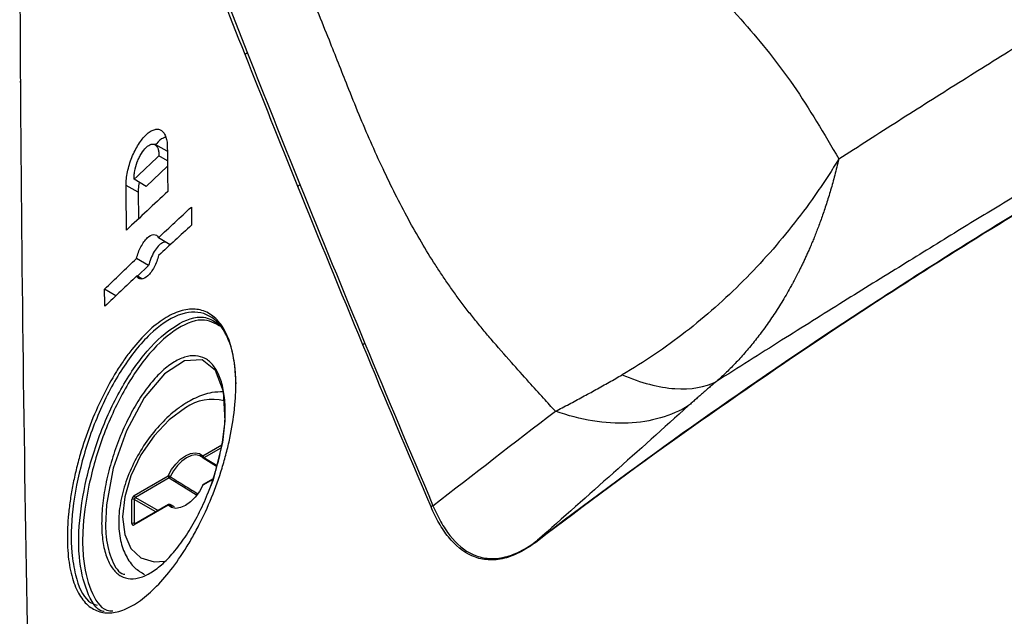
# Model space of a CAD drawing. Header units: millimetres. Extents: x 156 to 887, y -58 to 920.
# Tile 54 of 118: x 717 to 746, y 80 to 98. Entities that reach past the tile are written whole.
import ezdxf

# ---------------------------------------------------------------- set-up
doc = ezdxf.new("R2010")
doc.units = ezdxf.units.MM

msp = doc.modelspace()

# ---------------------------------------------------------------- linework, layer by layer
at = {"color": 7, "linetype": 'Continuous', "lineweight": 25}
for p, q in [((721.003, 94.394), (720.637, 94.596)), ((721.013, 94.103), (720.752, 94.253)), ((720.362, 93.322), (721.015, 93.94)), ((720.125, 93.148), (719.757, 93.354)), ((720.362, 93.322), (720.002, 93.543)), ((720.125, 93.148), (720.134, 92.341)), ((721.745, 92.153), (721.6, 92.018)), ((721.1, 91.551), (720.74, 91.771)), ((720.44, 90.925), (720.073, 91.14)), ((720.44, 90.925), (720.101, 90.598)), ((720.238, 90.523), (720.08, 90.61)), ((719.447, 90.008), (719.104, 90.206)), ((722.099, 85.085), (722.097, 85.086)), ((722.099, 85.085), (722.498, 84.84)), ((720.007, 83.948), (721.035, 84.542)), ((721.07, 84.481), (720.041, 83.888)), ((722.4, 84.451), (722.098, 84.277)), ((719.936, 83.094), (719.936, 83.826)), ((720.006, 83.827), (720.041, 83.888)), ((720.006, 83.827), (720.006, 83.094)), ((721.035, 83.647), (720.007, 83.053)), ((721.046, 83.669), (720.017, 83.076)), ((721.223, 83.6), (721.095, 83.67)), ((721.099, 83.667), (721.165, 83.618)), ((720.018, 83.076), (720.017, 83.076))]:
    msp.add_line(p, q, dxfattribs=at)
at = {"color": 8, "linetype": 'Continuous', "lineweight": 25}
for p, q in [((722.088, 85.149), (722.66, 85.48)), ((722.636, 85.386), (722.122, 85.089)), ((722.394, 84.431), (722.088, 84.254)), ((720.662, 83.448), (720.006, 83.827)), ((720.041, 83.888), (720.733, 83.489)), ((721.223, 83.6), (721.099, 83.667)), ((720.016, 83.071), (720.006, 83.094)), ((720.006, 83.094), (720.029, 83.083))]:
    msp.add_line(p, q, dxfattribs=at)
at = {"color": 7, "linetype": 'Continuous', "lineweight": 25, "flags": 128}
for points in [[(722.238, 84.006), (722.416, 84.429), (722.698, 85.554), (722.77, 86.214), (722.717, 87.103), (722.471, 87.744), (722.062, 88.067), (721.527, 88.037), (720.92, 87.642), (720.308, 86.906), (719.768, 85.906), (719.369, 84.771), (719.16, 83.657), (719.132, 83.033), (719.132, 83.033)], [(721.035, 84.542), (721.14, 84.731), (721.267, 84.901), (721.41, 85.044), (721.561, 85.152), (721.713, 85.219), (721.856, 85.242), (721.983, 85.218), (722.088, 85.149)], [(722.094, 85.089), (721.995, 85.153), (721.875, 85.176), (721.739, 85.155), (721.596, 85.092), (721.453, 84.989), (721.317, 84.854), (721.197, 84.693), (721.099, 84.514)], [(722.088, 84.254), (721.983, 84.065), (721.856, 83.894), (721.713, 83.751), (721.561, 83.643), (721.41, 83.576), (721.267, 83.554), (721.14, 83.578), (721.035, 83.647)], [(722.078, 84.255), (722.078, 84.255), (722.079, 84.255), (722.083, 84.255), (722.088, 84.254)]]:
    msp.add_lwpolyline(points, dxfattribs=at)
at = {"color": 8, "linetype": 'Continuous', "lineweight": 25, "flags": 128}
for points in [[(721.561, 86.606), (721.067, 86.245), (720.605, 85.758), (720.209, 85.179), (719.906, 84.546), (719.715, 83.903), (719.649, 83.294), (719.715, 82.76), (719.906, 82.338), (720.209, 82.056), (720.605, 81.934), (720.932, 81.95)], [(721.095, 83.67), (721.096, 83.669), (721.099, 83.667)]]:
    msp.add_lwpolyline(points, dxfattribs=at)
at = {"color": 7, "linetype": 'Continuous', "lineweight": 25}
for centre, radius, start, end in [((723.444, 97.278), 0.09, 89.0454, 145.4522), ((716.566, 96.505), 0.0284, 131.7653, 225.2768), ((725.047, 93.277), 0.0906, 92.4094, 144.956), ((727.019, 88.47), 0.0912, 95.9382, 144.377), ((722.165, 85.153), 0.0772, 182.6952, 236.15), ((722.123, 85.129), 0.05, 225.3024, 238.5005), ((720.937, 84.232), 0.325, 60.1284, 72.3121), ((721.113, 84.546), 0.0772, 182.6952, 236.15), ((721.028, 84.548), 0.0781, 302.0659, 334.5756), ((722.123, 84.233), 0.05, 119.9973, 154.9956), ((719.972, 83.757), 0.0772, 63.854, 117.3007), ((720.084, 83.952), 0.0772, 182.6952, 236.15), ((721.079, 83.62), 0.051, 67.3885, 148.7083), ((721.071, 83.626), 0.05, 61.5646, 119.9973), ((729.089, 83.545), 0.0919, 99.11, 143.7952), ((719.972, 83.025), 0.0772, 63.854, 117.3007), ((732.279, 82.557), 0.0425, 134.9671, 184.7011)]:
    msp.add_arc(centre, radius, start, end, dxfattribs=at)
at = {"color": 8, "linetype": 'Continuous', "lineweight": 25}
for centre, radius, start, end in [((722.382, 85.423), 1.44, 75.7397, 124.7338), ((722.12, 85.121), 0.0429, 139.5444, 220.8388), ((722.107, 85.109), 0.0247, 250.7643, 306.7981), ((722.112, 84.257), 0.0247, 125.1375, 186.1747), ((721.059, 83.65), 0.0241, 124.1966, 187.1156), ((720.032, 83.055), 0.0247, 125.1375, 186.1747)]:
    msp.add_arc(centre, radius, start, end, dxfattribs=at)
for start_param, end_param in [(1.667215, 1.689936), (4.565056, 4.613856)]:
    msp.add_ellipse((723.927, 83.345), major_axis=(17.553, -10.832), ratio=0.026156, start_param=start_param, end_param=end_param, dxfattribs=at)
at = {"color": 7, "linetype": 'Continuous', "lineweight": 25}
for centre, major_axis, ratio, start_param, end_param in [((720.007, 83.867), (0.05, 0.0866), 0.578085, 0.785926, 2.355504), ((720.007, 83.135), (0.0501, 0.0867), 0.576679, 2.356722, 3.926301)]:
    msp.add_ellipse(centre, major_axis=major_axis, ratio=ratio, start_param=start_param, end_param=end_param, dxfattribs=at)
for points, knots in [([(741.395, 94.16), (741.696, 94.354), (742.3, 94.743), (743.208, 95.323), (744.123, 95.904), (745.044, 96.484), (745.971, 97.065), (746.904, 97.646), (747.843, 98.227), (748.788, 98.809), (749.739, 99.39), (750.697, 99.971), (751.66, 100.553), (752.63, 101.135), (753.605, 101.717), (754.587, 102.299), (755.575, 102.881), (756.569, 103.463), (757.569, 104.045), (758.906, 104.82), (760.57, 105.775), (762.551, 106.898), (764.506, 107.993), (766.436, 109.059), (768.341, 110.098), (770.22, 111.109), (772.075, 112.091), (773.904, 113.046), (775.115, 113.666), (775.716, 113.973)], [0, 0, 0, 0, 0.026272, 0.052719, 0.079342, 0.106141, 0.133116, 0.160268, 0.187598, 0.215104, 0.242789, 0.270651, 0.298692, 0.326912, 0.355311, 0.383889, 0.412647, 0.441584, 0.470702, 0.5, 0.558409, 0.616099, 0.673073, 0.729332, 0.784879, 0.839716, 0.893847, 0.947274, 1, 1, 1, 1]), ([(775.202, 109.068), (774.783, 108.846), (773.958, 108.41), (772.742, 107.764), (771.568, 107.138), (770.434, 106.53), (769.342, 105.942), (768.29, 105.373), (767.28, 104.824), (766.31, 104.295), (764.67, 103.396), (762.291, 102.08), (759.111, 100.293), (755.297, 98.111), (751.093, 95.651), (747.504, 93.497), (744.974, 91.953), (743.288, 90.917), (741.503, 89.81), (739.621, 88.633), (738.34, 87.824), (737.682, 87.408)], [0, 0, 0, 0, 0.031581, 0.06222, 0.091913, 0.120657, 0.148446, 0.175279, 0.201153, 0.226064, 0.25001, 0.327965, 0.411306, 0.500001, 0.631003, 0.749991, 0.793801, 0.840724, 0.890746, 0.943845, 1, 1, 1, 1]), ([(772.442, 105.763), (768.64, 104.108), (764.948, 102.38), (757.782, 98.783), (754.309, 96.913), (749.264, 94.001), (747.609, 93.012), (744.364, 91.004), (742.773, 89.984), (738.096, 86.879), (735.103, 84.747), (732.237, 82.553)], [0, 0, 0, 0, 0.25, 0.25, 0.5, 0.5, 0.625, 0.625, 0.75, 0.75, 1, 1, 1, 1]), ([(732.249, 82.587), (735.116, 84.782), (738.109, 86.914), (742.787, 90.019), (744.378, 91.039), (747.623, 93.047), (749.278, 94.036), (754.322, 96.948), (757.795, 98.817), (764.959, 102.414), (768.65, 104.141), (772.452, 105.795)], [0, 0, 0, 0, 0.25, 0.25, 0.375, 0.375, 0.5, 0.5, 0.75, 0.75, 1, 1, 1, 1]), ([(732.79, 86.502), (732.671, 86.633), (732.404, 86.928), (731.957, 87.422), (731.424, 88.02), (730.948, 88.561), (730.565, 89.011), (730.304, 89.333), (730.053, 89.655), (729.812, 89.977), (729.581, 90.3), (729.359, 90.622), (728.916, 91.294), (728.286, 92.37), (727.523, 93.895), (726.931, 95.247), (726.41, 96.55), (725.995, 97.598), (725.591, 98.603), (725.279, 99.35), (724.907, 100.203), (724.456, 101.159), (723.983, 102.057), (723.611, 102.702), (723.346, 103.14), (723.069, 103.577), (722.78, 104.015), (722.579, 104.31), (722.478, 104.457)], [0, 0, 0, 0, 0.023657, 0.053141, 0.088613, 0.130264, 0.148904, 0.167447, 0.185884, 0.204204, 0.2224, 0.24046, 0.258375, 0.334595, 0.417808, 0.507428, 0.554977, 0.631089, 0.679949, 0.72127, 0.755175, 0.821944, 0.880405, 0.904559, 0.928547, 0.952417, 0.97622, 1, 1, 1, 1]), ([(716.527, 100.967), (716.529, 100.238), (716.531, 99.508), (716.535, 98.778), (716.538, 98.028), (716.542, 97.277), (716.547, 96.526)], [0, 0, 0, 0, 0.00535082, 0.00535082, 0.00535082, 0.01084987, 0.01084987, 0.01084987, 0.01084987]), ([(716.547, 96.526), (716.622, 84.431), (716.873, 72.235), (717.511, 53.796), (717.768, 47.626), (718.368, 35.239), (718.712, 29.023), (719.099, 22.784)], [0, 0, 0, 0, 0.5, 0.5, 0.75, 0.75, 1, 1, 1, 1]), ([(719.757, 93.354), (719.756, 93.418), (719.759, 93.485), (719.774, 93.623), (719.786, 93.697), (719.817, 93.843), (719.836, 93.917), (719.88, 94.064), (719.906, 94.138), (719.992, 94.351), (720.06, 94.487), (720.171, 94.662), (720.21, 94.717), (720.289, 94.816), (720.329, 94.859), (720.41, 94.935), (720.451, 94.968), (720.531, 95.019), (720.57, 95.038), (720.646, 95.061), (720.683, 95.066), (720.751, 95.062), (720.784, 95.053), (720.844, 95.02), (720.871, 94.996), (720.918, 94.935), (720.939, 94.898), (720.972, 94.811), (720.985, 94.763), (721.003, 94.654), (721.008, 94.594), (721.009, 94.53)], [0, 0, 0, 0, 0.0625, 0.0625, 0.125, 0.125, 0.1875, 0.1875, 0.25, 0.25, 0.375, 0.375, 0.4375, 0.4375, 0.5, 0.5, 0.5625, 0.5625, 0.625, 0.625, 0.6875, 0.6875, 0.75, 0.75, 0.8125, 0.8125, 0.875, 0.875, 0.9375, 0.9375, 1, 1, 1, 1]), ([(720.96, 94.815), (720.937, 94.81), (720.849, 94.793), (720.736, 94.706), (720.66, 94.6), (720.651, 94.588)], [0, 0, 0, 0, 0.244959, 0.910866, 1, 1, 1, 1]), ([(720.002, 93.543), (720, 93.581), (720, 93.622), (720.006, 93.707), (720.012, 93.752), (720.037, 93.888), (720.064, 93.983), (720.115, 94.118), (720.135, 94.163), (720.176, 94.247), (720.198, 94.287), (720.267, 94.399), (720.317, 94.463), (720.394, 94.535), (720.419, 94.555), (720.469, 94.587), (720.494, 94.599), (720.541, 94.612), (720.564, 94.615), (720.606, 94.61), (720.627, 94.603), (720.681, 94.568), (720.71, 94.525), (720.737, 94.439), (720.744, 94.406), (720.752, 94.334), (720.754, 94.295), (720.752, 94.253)], [0, 0, 0, 0, 0.0625, 0.0625, 0.125, 0.125, 0.25, 0.25, 0.3125, 0.3125, 0.375, 0.375, 0.5, 0.5, 0.5625, 0.5625, 0.625, 0.625, 0.6875, 0.6875, 0.75, 0.75, 0.875, 0.875, 0.9375, 0.9375, 1, 1, 1, 1]), ([(741.395, 94.16), (741.293, 93.993), (741.188, 93.825), (740.974, 93.495), (740.864, 93.332), (740.529, 92.848), (740.296, 92.531), (739.813, 91.913), (739.561, 91.61), (739.041, 91.022), (738.773, 90.736), (738.221, 90.183), (737.937, 89.915), (737.352, 89.397), (737.051, 89.147), (736.129, 88.432), (735.488, 87.997), (734.818, 87.609)], [0, 0, 0, 0, 0.0625, 0.0625, 0.125, 0.125, 0.25, 0.25, 0.375, 0.375, 0.5, 0.5, 0.625, 0.625, 0.75, 0.75, 1, 1, 1, 1]), ([(741.395, 94.16), (741.376, 94.077), (741.337, 93.913), (741.275, 93.672), (741.212, 93.44), (741.148, 93.217), (741.084, 93.003), (741.019, 92.798), (740.954, 92.602), (740.889, 92.413), (740.824, 92.234), (740.76, 92.062), (740.697, 91.899), (740.635, 91.743), (740.573, 91.595), (740.513, 91.455), (740.455, 91.322), (740.398, 91.197), (740.344, 91.079), (740.291, 90.968), (740.24, 90.863), (740.192, 90.766), (740.146, 90.675), (740.103, 90.591), (740.062, 90.514), (740.024, 90.442), (739.989, 90.377), (739.882, 90.182), (739.699, 89.863), (739.43, 89.436), (739.152, 89.036), (738.868, 88.661), (738.579, 88.312), (738.286, 87.988), (737.99, 87.686), (737.787, 87.502), (737.687, 87.41)], [0, 0, 0, 0, 0.029889, 0.058948, 0.087172, 0.114556, 0.141093, 0.166782, 0.191617, 0.215598, 0.238721, 0.260985, 0.28239, 0.302934, 0.322617, 0.34144, 0.359402, 0.376505, 0.392749, 0.408135, 0.422665, 0.436339, 0.449159, 0.461127, 0.472244, 0.482511, 0.49193, 0.500502, 0.567908, 0.633926, 0.69853, 0.761712, 0.823461, 0.883763, 0.942611, 1, 1, 1, 1]), ([(720.157, 93.448), (720.144, 93.379), (720.125, 93.273), (720.125, 93.181), (720.125, 93.148)], [0, 0, 0, 0, 0.648929, 1, 1, 1, 1]), ([(720.073, 91.14), (720.088, 91.202), (720.108, 91.263), (720.153, 91.384), (720.18, 91.443), (720.266, 91.606), (720.333, 91.699), (720.468, 91.827), (720.536, 91.863), (720.655, 91.867), (720.706, 91.835), (720.74, 91.771)], [0, 0, 0, 0, 0.125, 0.125, 0.25, 0.25, 0.5, 0.5, 0.75, 0.75, 1, 1, 1, 1]), ([(720.953, 91.641), (720.922, 91.637), (720.853, 91.627), (720.731, 91.522), (720.608, 91.355), (720.503, 91.145), (720.46, 90.996), (720.44, 90.925)], [0, 0, 0, 0, 0.169778, 0.380228, 0.594156, 0.807965, 1, 1, 1, 1]), ([(720.746, 91.233), (720.73, 91.17), (720.711, 91.109), (720.664, 90.988), (720.638, 90.93), (720.551, 90.768), (720.483, 90.676), (720.348, 90.55), (720.28, 90.515), (720.162, 90.512), (720.113, 90.545), (720.08, 90.61)], [0, 0, 0, 0, 0.125, 0.125, 0.25, 0.25, 0.5, 0.5, 0.75, 0.75, 1, 1, 1, 1]), ([(723.087, 87.392), (723.089, 87.261), (723.087, 87.126), (723.074, 86.849), (723.063, 86.707), (723.017, 86.277), (722.97, 85.984), (722.875, 85.534), (722.839, 85.381), (722.76, 85.078), (722.717, 84.927), (722.579, 84.477), (722.472, 84.179), (722.234, 83.591), (722.105, 83.31), (721.898, 82.906), (721.827, 82.774), (721.68, 82.517), (721.604, 82.391), (721.374, 82.031), (721.216, 81.81), (720.893, 81.408), (720.726, 81.226), (720.398, 80.915), (720.235, 80.784), (719.992, 80.626), (719.911, 80.58), (719.752, 80.502), (719.675, 80.471), (719.446, 80.396), (719.3, 80.375), (719.019, 80.39), (718.889, 80.428), (718.71, 80.527), (718.653, 80.567), (718.545, 80.662), (718.493, 80.717), (718.348, 80.903), (718.266, 81.053), (718.13, 81.405), (718.076, 81.609), (718.001, 82.057), (717.98, 82.305), (717.971, 82.826), (717.982, 83.1), (718.025, 83.533), (718.043, 83.681), (718.087, 83.977), (718.113, 84.126), (718.172, 84.426), (718.205, 84.577), (718.279, 84.881), (718.32, 85.035), (718.452, 85.491), (718.553, 85.79), (718.778, 86.375), (718.904, 86.663), (719.171, 87.206), (719.313, 87.464), (719.537, 87.827), (719.615, 87.945), (719.77, 88.168), (719.849, 88.275), (720.088, 88.577), (720.251, 88.758), (720.584, 89.074), (720.749, 89.205), (720.994, 89.361), (721.076, 89.407), (721.237, 89.484), (721.318, 89.516), (721.555, 89.589), (721.706, 89.609), (721.922, 89.595), (721.992, 89.582), (722.128, 89.543), (722.194, 89.515), (722.382, 89.412), (722.495, 89.315), (722.646, 89.127), (722.694, 89.056), (722.781, 88.903), (722.82, 88.82), (722.927, 88.553), (722.982, 88.352), (723.061, 87.9), (723.083, 87.655), (723.087, 87.392)], [0, 0, 0, 0, 0.015625, 0.015625, 0.03125, 0.03125, 0.0625, 0.0625, 0.078125, 0.078125, 0.09375, 0.09375, 0.125, 0.125, 0.15625, 0.15625, 0.171875, 0.171875, 0.1875, 0.1875, 0.21875, 0.21875, 0.25, 0.25, 0.28125, 0.28125, 0.296875, 0.296875, 0.3125, 0.3125, 0.34375, 0.34375, 0.375, 0.375, 0.390625, 0.390625, 0.40625, 0.40625, 0.4375, 0.4375, 0.46875, 0.46875, 0.5, 0.5, 0.53125, 0.53125, 0.546875, 0.546875, 0.5625, 0.5625, 0.578125, 0.578125, 0.59375, 0.59375, 0.625, 0.625, 0.65625, 0.65625, 0.6875, 0.6875, 0.703125, 0.703125, 0.71875, 0.71875, 0.75, 0.75, 0.78125, 0.78125, 0.796875, 0.796875, 0.8125, 0.8125, 0.84375, 0.84375, 0.859375, 0.859375, 0.875, 0.875, 0.90625, 0.90625, 0.921875, 0.921875, 0.9375, 0.9375, 0.96875, 0.96875, 1, 1, 1, 1]), ([(723.097, 87.339), (723.083, 87.586), (723.044, 88.25), (722.856, 88.746), (722.548, 89.226), (722.142, 89.558), (721.354, 89.505), (720.479, 88.911), (719.634, 87.862), (718.916, 86.507), (718.391, 85.004), (718.1, 83.508), (718.07, 82.327), (718.236, 81.373), (718.484, 80.757), (718.79, 80.645), (718.882, 80.612)], [0, 0, 0, 0, 0.050217, 0.134811, 0.135046, 0.222095, 0.311153, 0.400988, 0.489842, 0.576347, 0.660228, 0.742884, 0.825565, 0.877071, 0.963118, 1, 1, 1, 1]), ([(719.094, 80.419), (719.087, 80.42), (718.846, 80.454), (718.548, 81.001), (718.324, 81.88), (718.309, 83.004), (718.476, 84.27), (718.924, 85.795), (719.581, 87.223), (720.397, 88.41), (721.276, 89.173), (722.046, 89.462), (722.408, 89.251), (722.55, 89.168)], [0, 0, 0, 0, 0.00349, 0.1121962, 0.2174816, 0.2788729, 0.383367, 0.4877487, 0.5942625, 0.7039999, 0.8157556, 0.92743, 1, 1, 1, 1]), ([(722.698, 89.03), (722.521, 89.138), (722.13, 89.376), (721.33, 89.088), (720.468, 88.329), (719.67, 87.161), (719.027, 85.754), (718.59, 84.252), (718.426, 83.004), (718.443, 81.901), (718.658, 81.022), (718.999, 80.467), (719.295, 80.445), (719.357, 80.44)], [0, 0, 0, 0, 0.08873, 0.195527, 0.302418, 0.407382, 0.509252, 0.609063, 0.708962, 0.767649, 0.868298, 0.972232, 1, 1, 1, 1]), ([(719.016, 83.022), (719.013, 83.216), (719.022, 83.419), (719.064, 83.844), (719.097, 84.061), (719.162, 84.391), (719.187, 84.502), (719.242, 84.725), (719.272, 84.838), (719.37, 85.173), (719.444, 85.391), (719.61, 85.82), (719.703, 86.032), (719.9, 86.43), (720.004, 86.618), (720.169, 86.884), (720.225, 86.971), (720.34, 87.135), (720.398, 87.213), (720.574, 87.435), (720.693, 87.567), (720.876, 87.741), (720.937, 87.794), (721.058, 87.891), (721.179, 87.977), (721.298, 88.044), (721.416, 88.101), (721.475, 88.125), (721.649, 88.179), (721.759, 88.193), (721.969, 88.179), (722.07, 88.15), (722.252, 88.05), (722.335, 87.978), (722.445, 87.84), (722.48, 87.788), (722.543, 87.676), (722.601, 87.554), (722.647, 87.415), (722.687, 87.267), (722.705, 87.188), (722.747, 86.939), (722.763, 86.761), (722.77, 86.38), (722.76, 86.175), (722.716, 85.753), (722.681, 85.533), (722.589, 85.093), (722.532, 84.873), (722.431, 84.54), (722.394, 84.429), (722.317, 84.209), (722.276, 84.101), (722.147, 83.781), (722.053, 83.575), (721.901, 83.275), (721.848, 83.177), (721.741, 82.988), (721.632, 82.807), (721.519, 82.637), (721.403, 82.474), (721.344, 82.396), (721.165, 82.172), (721.045, 82.041), (720.865, 81.869), (720.805, 81.817), (720.684, 81.72), (720.623, 81.676), (720.445, 81.56), (720.329, 81.503), (720.103, 81.429), (719.993, 81.413), (719.789, 81.425), (719.693, 81.452), (719.515, 81.55), (719.434, 81.62), (719.328, 81.756), (719.295, 81.806), (719.234, 81.917), (719.206, 81.978), (719.13, 82.173), (719.091, 82.32), (719.036, 82.648), (719.02, 82.829), (719.016, 83.022)], [0, 0, 0, 0, 0.03125, 0.03125, 0.0625, 0.0625, 0.078125, 0.078125, 0.09375, 0.09375, 0.125, 0.125, 0.15625, 0.15625, 0.1875, 0.1875, 0.203125, 0.203125, 0.21875, 0.21875, 0.25, 0.25, 0.265625, 0.265625, 0.28125, 0.296875, 0.296875, 0.3125, 0.3125, 0.34375, 0.34375, 0.375, 0.375, 0.40625, 0.40625, 0.421875, 0.421875, 0.4375, 0.453125, 0.453125, 0.46875, 0.46875, 0.5, 0.5, 0.53125, 0.53125, 0.5625, 0.5625, 0.59375, 0.59375, 0.609375, 0.609375, 0.625, 0.625, 0.65625, 0.65625, 0.671875, 0.671875, 0.6875, 0.703125, 0.703125, 0.71875, 0.71875, 0.75, 0.75, 0.765625, 0.765625, 0.78125, 0.78125, 0.8125, 0.8125, 0.84375, 0.84375, 0.875, 0.875, 0.90625, 0.90625, 0.921875, 0.921875, 0.9375, 0.9375, 0.96875, 0.96875, 1, 1, 1, 1]), ([(732.79, 86.502), (732.86, 86.538), (732.998, 86.609), (733.205, 86.717), (733.411, 86.827), (733.617, 86.937), (733.821, 87.048), (734.023, 87.159), (734.224, 87.271), (734.424, 87.384), (734.621, 87.496), (734.752, 87.572), (734.818, 87.61)], [0, 0, 0, 0, 0.105296, 0.209492, 0.312557, 0.414462, 0.515178, 0.614678, 0.712936, 0.809925, 0.905621, 1, 1, 1, 1]), ([(734.818, 87.609), (735.388, 87.365), (735.93, 87.222), (736.903, 87.154), (737.333, 87.229), (737.685, 87.409)], [0, 0, 0, 0, 0.5, 0.5, 1, 1, 1, 1]), ([(737.682, 87.408), (737.646, 87.378), (737.574, 87.317), (737.467, 87.226), (737.36, 87.134), (737.255, 87.042), (737.149, 86.95), (737.044, 86.858), (736.94, 86.765), (736.871, 86.704), (736.837, 86.673)], [0, 0, 0, 0, 0.116454, 0.235143, 0.356176, 0.479658, 0.605687, 0.73436, 0.865768, 1, 1, 1, 1]), ([(722.718, 87.091), (722.598, 87.089), (722.315, 87.085), (721.951, 86.955), (721.716, 86.828), (721.644, 86.789)], [0, 0, 0, 0, 0.337433, 0.797792, 1, 1, 1, 1]), ([(721.644, 86.789), (721.552, 86.732), (721.288, 86.567), (720.871, 86.201), (720.426, 85.676), (720.051, 85.078), (719.765, 84.439), (719.581, 83.788), (719.512, 83.154), (719.565, 82.584), (719.738, 82.11), (719.986, 81.747), (720.217, 81.609), (720.321, 81.548)], [0, 0, 0, 0, 0.0531529, 0.1524734, 0.2515121, 0.3503024, 0.4491686, 0.5484416, 0.6485556, 0.7498655, 0.8413016, 0.9284418, 1, 1, 1, 1]), ([(736.837, 86.673), (736.314, 86.353), (735.687, 86.173), (734.306, 86.114), (733.554, 86.237), (732.79, 86.502)], [0, 0, 0, 0, 0.5, 0.5, 1, 1, 1, 1]), ([(732.237, 82.553), (732.054, 82.413), (731.875, 82.3), (731.61, 82.168), (731.522, 82.13), (731.349, 82.068), (731.262, 82.044), (731.009, 81.99), (730.848, 81.982), (730.619, 82.005), (730.544, 82.018), (730.398, 82.057), (730.327, 82.082), (729.985, 82.232), (729.75, 82.431), (729.441, 82.814), (729.345, 82.956), (729.17, 83.262), (729.089, 83.426), (729.015, 83.6)], [0, 0, 0, 0, 0.125, 0.125, 0.1875, 0.1875, 0.25, 0.25, 0.375, 0.375, 0.4375, 0.4375, 0.5, 0.5, 0.75, 0.75, 0.875, 0.875, 1, 1, 1, 1]), ([(729.075, 83.636), (729.147, 83.463), (729.225, 83.3), (729.396, 82.997), (729.49, 82.855), (729.793, 82.473), (730.023, 82.275), (730.359, 82.124), (730.429, 82.099), (730.573, 82.06), (730.647, 82.046), (730.873, 82.022), (731.032, 82.03), (731.283, 82.082), (731.368, 82.106), (731.54, 82.167), (731.627, 82.205), (731.89, 82.335), (732.068, 82.448), (732.249, 82.587)], [0, 0, 0, 0, 0.125, 0.125, 0.25, 0.25, 0.5, 0.5, 0.5625, 0.5625, 0.625, 0.625, 0.75, 0.75, 0.8125, 0.8125, 0.875, 0.875, 1, 1, 1, 1]), ([(719.132, 83.033), (719.137, 82.918), (719.155, 82.503), (719.315, 81.951), (719.534, 81.578), (719.707, 81.555), (719.721, 81.553)], [0, 0, 0, 0, 0.154957, 0.560022, 0.966159, 1, 1, 1, 1]), ([(720.017, 83.076), (720.015, 83.075), (720.011, 83.073), (720.011, 83.073), (720.011, 83.073)], [0, 0, 0, 0, 0.617896, 1, 1, 1, 1])]:
    msp.add_open_spline(points, degree=3, knots=knots, dxfattribs=at)
for points in [[(723.37, 97.329), (722.379, 99.829), (721.416, 102.312), (720.479, 104.776)], [(720.567, 104.815), (721.499, 102.351), (722.458, 99.868), (723.446, 97.368)], [(724.973, 93.329), (724.431, 94.668), (723.897, 96.001), (723.37, 97.329)], [(723.446, 97.368), (723.97, 96.04), (724.503, 94.706), (725.043, 93.368)], [(721.009, 94.53), (721.013, 94.077), (721.018, 93.624), (721.022, 93.17)], [(720.752, 94.253), (720.501, 94.017), (720.251, 93.781), (720.002, 93.543)], [(719.771, 92.002), (719.766, 92.453), (719.761, 92.903), (719.757, 93.354)], [(726.945, 88.523), (726.276, 90.132), (725.619, 91.734), (724.973, 93.329)], [(725.043, 93.368), (725.687, 91.772), (726.343, 90.17), (727.009, 88.56)], [(721.022, 93.17), (720.602, 92.782), (720.184, 92.393), (719.771, 92.002)], [(720.74, 91.771), (721.07, 92.082), (721.403, 92.392), (721.739, 92.702)], [(721.739, 92.702), (721.741, 92.518), (721.743, 92.334), (721.745, 92.151)], [(721.745, 92.151), (721.41, 91.846), (721.077, 91.54), (720.746, 91.233)], [(719.104, 90.206), (719.425, 90.518), (719.748, 90.829), (720.073, 91.14)], [(720.08, 90.61), (719.754, 90.303), (719.431, 89.996), (719.111, 89.689)], [(719.111, 89.689), (719.108, 89.861), (719.106, 90.033), (719.104, 90.206)], [(729.015, 83.6), (728.314, 85.248), (727.623, 86.889), (726.945, 88.523)], [(727.009, 88.56), (727.686, 86.926), (728.375, 85.285), (729.075, 83.636)], [(729.075, 83.636), (730.306, 84.592), (731.544, 85.547), (732.79, 86.502)], [(736.837, 86.673), (735.322, 85.312), (733.791, 83.95), (732.249, 82.587)]]:
    msp.add_open_spline(points, degree=3, dxfattribs=at)
at = {"color": 8, "linetype": 'Continuous', "lineweight": 25}
for points, knots in [([(736.787, 100.109), (737.086, 99.81), (737.678, 99.221), (738.781, 98.017), (740.084, 96.408), (740.951, 94.922), (741.395, 94.16)], [0, 0, 0, 0, 0.17283, 0.341285, 0.662142, 1, 1, 1, 1]), ([(721.099, 84.514), (721.122, 84.5), (721.24, 84.427), (721.517, 84.255), (721.771, 84.098), (721.931, 84)], [0, 0, 0, 0, 0.084766, 0.423831, 1, 1, 1, 1])]:
    msp.add_open_spline(points, degree=3, knots=knots, dxfattribs=at)

doc.saveas('drawing.dxf')
